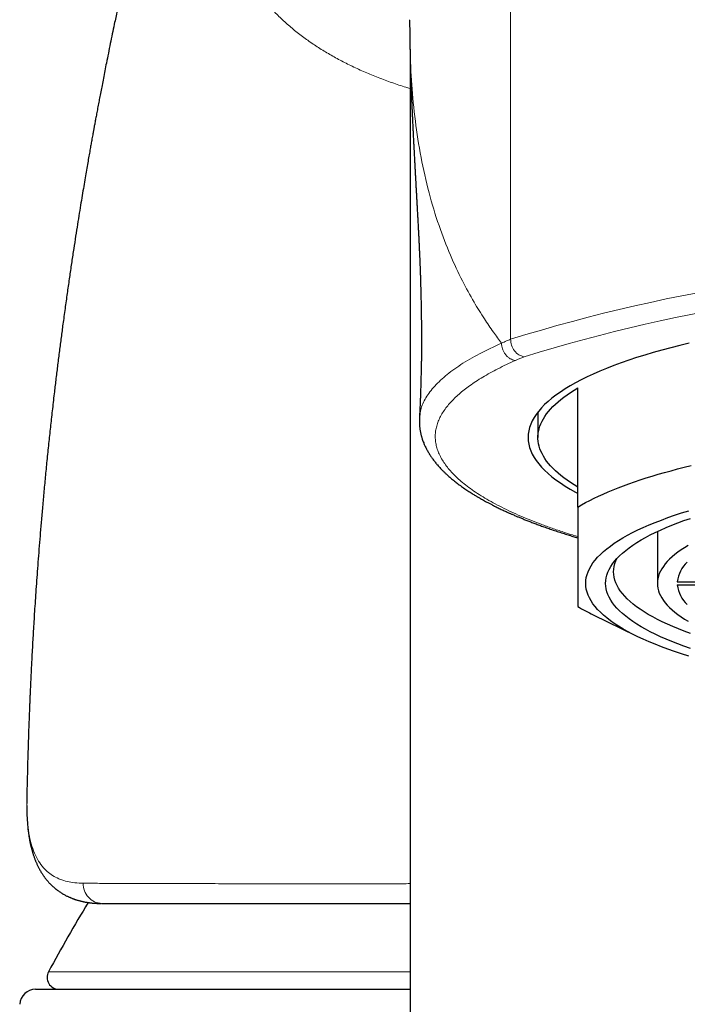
# Model space of a CAD drawing. Header units: millimetres. Extents: x 8 to 961, y 12 to 886.
# Tile 15 of 56: x 435 to 452, y 761 to 786. Entities that reach past the tile are written whole.
import ezdxf

# ---------------------------------------------------------------- set-up
doc = ezdxf.new("R2010")
doc.units = ezdxf.units.MM

msp = doc.modelspace()

# ---------------------------------------------------------------- linework, layer by layer
at = {"color": 252, "linetype": 'Continuous', "lineweight": 0}
for p, q in [((447.298, 796.634), (447.298, 778.191)), ((435.158, 766.061), (435.145, 766.275)), ((435.145, 766.238), (435.145, 766.275)), ((435.689, 762.286), (444.771, 762.286))]:
    msp.add_line(p, q, dxfattribs=at)
at = {"color": 7, "linetype": 'Continuous', "lineweight": 30}
for p, q in [((444.771, 785.487), (444.771, 720.261)), ((448.986, 773.97), (448.986, 776.97)), ((447.986, 776.362), (447.986, 775.721)), ((450.986, 773.357), (450.986, 772.052)), ((451.487, 772.091), (453.488, 772.091)), ((451.487, 772.013), (453.488, 772.013)), ((449.377, 771.26), (450.438, 770.737)), ((435.14, 766.606), (435.14, 766.512)), ((435.145, 766.238), (435.159, 766.01)), ((435.364, 761.843), (444.771, 761.843))]:
    msp.add_line(p, q, dxfattribs=at)
at = {"color": 7, "linetype": 'Continuous', "lineweight": 30, "flags": 128}
for points in [[(451.789, 778.092), (451.554, 778.035), (451.324, 777.977), (451.1, 777.917), (450.883, 777.856), (450.671, 777.793), (450.466, 777.729), (450.268, 777.663), (450.076, 777.596), (449.891, 777.528), (449.712, 777.459), (449.541, 777.388), (449.377, 777.316), (449.221, 777.243), (449.071, 777.169), (448.929, 777.094), (448.795, 777.019), (448.669, 776.942), (448.55, 776.864), (448.439, 776.786), (448.336, 776.707), (448.241, 776.627), (448.154, 776.547), (448.075, 776.466), (448.004, 776.384), (447.941, 776.302), (447.887, 776.22), (447.841, 776.137), (447.803, 776.054), (447.774, 775.971), (447.753, 775.888), (447.74, 775.804), (447.736, 775.721), (447.74, 775.637), (447.753, 775.554), (447.774, 775.47), (447.803, 775.387), (447.841, 775.304), (447.887, 775.221), (447.941, 775.139), (448.004, 775.057), (448.075, 774.976), (448.154, 774.895), (448.241, 774.814), (448.336, 774.735), (448.439, 774.655), (448.55, 774.577), (448.669, 774.499), (448.795, 774.423), (448.929, 774.347), (448.986, 774.316)], [(448.986, 774.471), (448.892, 774.529), (448.803, 774.587), (448.718, 774.646), (448.637, 774.705), (448.561, 774.764), (448.49, 774.824), (448.423, 774.885), (448.361, 774.945), (448.304, 775.006), (448.251, 775.067), (448.203, 775.129), (448.16, 775.19), (448.122, 775.252), (448.088, 775.314), (448.059, 775.377), (448.035, 775.439), (448.016, 775.501), (448.001, 775.564), (447.992, 775.627), (447.987, 775.689), (447.987, 775.752), (447.992, 775.815), (448.001, 775.877), (448.016, 775.94), (448.035, 776.002), (448.059, 776.065), (448.088, 776.127), (448.122, 776.189), (448.16, 776.251), (448.203, 776.313), (448.251, 776.374), (448.304, 776.435), (448.361, 776.496), (448.423, 776.557), (448.49, 776.617), (448.561, 776.677), (448.637, 776.736), (448.718, 776.795), (448.803, 776.854), (448.892, 776.912), (448.986, 776.97)], [(448.986, 773.97), (449.082, 774.026), (449.183, 774.082), (449.288, 774.137), (449.397, 774.191), (449.51, 774.245), (449.627, 774.299), (449.748, 774.351), (449.873, 774.403), (450.002, 774.455), (450.134, 774.506), (450.271, 774.556), (450.411, 774.605), (450.555, 774.654), (450.703, 774.702), (450.854, 774.749), (451.009, 774.795), (451.167, 774.841), (451.329, 774.886), (451.494, 774.929), (451.662, 774.972), (451.834, 775.015)], [(451.774, 770.225), (451.593, 770.281), (451.418, 770.339), (451.249, 770.398), (451.086, 770.458), (450.928, 770.52), (450.778, 770.582), (450.633, 770.645), (450.495, 770.709), (450.363, 770.775), (450.238, 770.841), (450.12, 770.908), (450.008, 770.975), (449.903, 771.044), (449.806, 771.113), (449.715, 771.182), (449.631, 771.253), (449.554, 771.324), (449.485, 771.395), (449.422, 771.467), (449.367, 771.539), (449.319, 771.612), (449.278, 771.685), (449.245, 771.758), (449.219, 771.831), (449.201, 771.905), (449.19, 771.978), (449.186, 772.052), (449.19, 772.125), (449.201, 772.199), (449.219, 772.273), (449.245, 772.346), (449.278, 772.419), (449.319, 772.492), (449.367, 772.565), (449.422, 772.637), (449.485, 772.709), (449.554, 772.78), (449.631, 772.851), (449.715, 772.921), (449.806, 772.991), (449.903, 773.06), (450.008, 773.129), (450.12, 773.196), (450.238, 773.263), (450.363, 773.329), (450.495, 773.394), (450.633, 773.459), (450.778, 773.522), (450.928, 773.584), (451.086, 773.645), (451.249, 773.706), (451.418, 773.765), (451.593, 773.822), (451.774, 773.879)], [(451.815, 770.418), (451.653, 770.475), (451.498, 770.532), (451.348, 770.59), (451.204, 770.65), (451.066, 770.71), (450.934, 770.772), (450.809, 770.834), (450.689, 770.897), (450.577, 770.96), (450.47, 771.025), (450.37, 771.09), (450.277, 771.156), (450.19, 771.223), (450.11, 771.29), (450.037, 771.357), (449.971, 771.425), (449.911, 771.494), (449.859, 771.563), (449.813, 771.632), (449.774, 771.702), (449.743, 771.771), (449.718, 771.841), (449.7, 771.911), (449.69, 771.982), (449.686, 772.052), (449.69, 772.122), (449.7, 772.192), (449.718, 772.262), (449.743, 772.332), (449.774, 772.402), (449.813, 772.472), (449.859, 772.541), (449.911, 772.61), (449.971, 772.678), (450.037, 772.746), (450.11, 772.814), (450.19, 772.881), (450.277, 772.948), (450.37, 773.013), (450.47, 773.079), (450.577, 773.143), (450.689, 773.207), (450.809, 773.27), (450.934, 773.332), (451.066, 773.393), (451.204, 773.454), (451.348, 773.513), (451.498, 773.572), (451.653, 773.629), (451.815, 773.685)], [(451.764, 773.005), (451.671, 772.949), (451.584, 772.892), (451.502, 772.834), (451.427, 772.776), (451.357, 772.718), (451.293, 772.659), (451.235, 772.599), (451.183, 772.539), (451.137, 772.479), (451.097, 772.419), (451.063, 772.358), (451.035, 772.297), (451.014, 772.236), (450.998, 772.175), (450.989, 772.113), (450.986, 772.052), (450.989, 771.99), (450.998, 771.929), (451.014, 771.868), (451.035, 771.807), (451.063, 771.746), (451.097, 771.685), (451.137, 771.625), (451.183, 771.564), (451.235, 771.505), (451.293, 771.445), (451.357, 771.386), (451.427, 771.327), (451.502, 771.269), (451.584, 771.212), (451.671, 771.155), (451.764, 771.098)], [(451.815, 770.795), (451.662, 770.851), (451.516, 770.908), (451.374, 770.967), (451.239, 771.026), (451.11, 771.086), (450.987, 771.147), (450.87, 771.209), (450.759, 771.271), (450.655, 771.335), (450.557, 771.399), (450.465, 771.463), (450.38, 771.528), (450.302, 771.594), (450.23, 771.661), (450.165, 771.727), (450.107, 771.794), (450.055, 771.862), (450.01, 771.93), (449.973, 771.998), (449.941, 772.066), (449.917, 772.135), (449.9, 772.204), (449.89, 772.273), (449.886, 772.341), (449.89, 772.41), (449.9, 772.479), (449.917, 772.548), (449.941, 772.617), (449.967, 772.675)]]:
    msp.add_lwpolyline(points, dxfattribs=at)
at = {"color": 252, "linetype": 'Continuous', "lineweight": 0, "flags": 128}
msp.add_lwpolyline([(435.158, 766.061), (435.159, 766.015), (435.159, 766.01)], dxfattribs=at)
at = {"color": 252, "linetype": 'Continuous', "lineweight": 0}
for centre, radius, start, end in [((459.986, 737.26), 42.852, 72.7764, 107.2236), ((459.986, 737.873), 41.745, 72.7915, 107.2085), ((451.105, 769.347), 9.09, 112.4349, 113.9307), ((437.047, 764.487), 0.486, 177.3255, 268.0825)]:
    msp.add_arc(centre, radius, start, end, dxfattribs=at)
at = {"color": 7, "linetype": 'Continuous', "lineweight": 30}
for centre, radius, start, end in [((452.291, 771.997), 0.809, 133.0835, 173.2947), ((452.299, 772.112), 0.818, 186.9354, 226.6864), ((451.815, 776.233), 5.539, 239.2831, 243.8843), ((479.586, 738.348), 50, 149.0974, 151.3951), ((435.952, 762.143), 0.3, 151.3951, 270), ((435.364, 761.443), 0.4, 90, 176.6981)]:
    msp.add_arc(centre, radius, start, end, dxfattribs=at)
for points, knots in [([(441.164, 800.26), (441.161, 800.25), (441.156, 800.233), (441.149, 800.21), (441.143, 800.191), (441.138, 800.172), (441.132, 800.151), (441.124, 800.127), (441.116, 800.1), (441.108, 800.071), (441.1, 800.043), (441.093, 800.019), (441.086, 799.997), (441.079, 799.974), (441.071, 799.947), (441.062, 799.916), (441.053, 799.886), (441.045, 799.858), (441.038, 799.834), (441.031, 799.811), (441.024, 799.787), (441.015, 799.758), (441.006, 799.726), (440.997, 799.697), (440.99, 799.674), (440.985, 799.656), (440.98, 799.64), (440.975, 799.623), (440.969, 799.604), (440.962, 799.579), (440.952, 799.545), (440.939, 799.504), (440.927, 799.463), (440.916, 799.425), (440.905, 799.391), (440.894, 799.353), (440.881, 799.309), (440.867, 799.264), (440.854, 799.221), (440.842, 799.179), (440.829, 799.138), (440.818, 799.1), (440.809, 799.07), (440.8, 799.04), (440.79, 799.007), (440.778, 798.969), (440.767, 798.93), (440.756, 798.895), (440.745, 798.861), (440.735, 798.826), (440.722, 798.785), (440.709, 798.741), (440.697, 798.701), (440.685, 798.661), (440.671, 798.615), (440.656, 798.567), (440.643, 798.523), (440.632, 798.488), (440.623, 798.457), (440.613, 798.425), (440.603, 798.391), (440.592, 798.357), (440.578, 798.31), (440.558, 798.244), (440.536, 798.171), (440.512, 798.092), (440.489, 798.016), (440.464, 797.935), (440.444, 797.868), (440.427, 797.814), (440.413, 797.769), (440.399, 797.721), (440.385, 797.674), (440.372, 797.633), (440.362, 797.6), (440.352, 797.568), (440.341, 797.531), (440.329, 797.493), (440.318, 797.457), (440.309, 797.424), (440.299, 797.394), (440.29, 797.362), (440.28, 797.332), (440.272, 797.304), (440.261, 797.269), (440.245, 797.215), (440.225, 797.148), (440.201, 797.071), (440.179, 796.997), (440.155, 796.917), (440.135, 796.852), (440.12, 796.801), (440.11, 796.769), (440.1, 796.737), (440.09, 796.702), (440.078, 796.664), (440.068, 796.629), (440.058, 796.598), (440.049, 796.567), (440.038, 796.532), (440.027, 796.493), (440.015, 796.455), (440.004, 796.419), (439.992, 796.376), (439.976, 796.323), (439.955, 796.256), (439.933, 796.182), (439.91, 796.105), (439.888, 796.03), (439.858, 795.93), (439.821, 795.807), (439.78, 795.666), (439.742, 795.541), (439.708, 795.424), (439.671, 795.299), (439.63, 795.16), (439.593, 795.032), (439.563, 794.929), (439.542, 794.856), (439.524, 794.795), (439.508, 794.739), (439.492, 794.684), (439.475, 794.628), (439.458, 794.569), (439.441, 794.509), (439.422, 794.443), (439.402, 794.373), (439.382, 794.305), (439.364, 794.24), (439.346, 794.18), (439.328, 794.116), (439.309, 794.049), (439.291, 793.985), (439.275, 793.929), (439.261, 793.88), (439.247, 793.831), (439.231, 793.776), (439.213, 793.712), (439.193, 793.639), (439.17, 793.557), (439.148, 793.48), (439.129, 793.411), (439.114, 793.358), (439.101, 793.31), (439.091, 793.273), (439.083, 793.244), (439.076, 793.219), (439.068, 793.193), (439.058, 793.156), (439.045, 793.107), (439.027, 793.045), (439.007, 792.972), (438.981, 792.878), (438.949, 792.762), (438.92, 792.652), (438.896, 792.565), (438.879, 792.505), (438.864, 792.449), (438.852, 792.402), (438.842, 792.367), (438.834, 792.337), (438.826, 792.307), (438.816, 792.27), (438.804, 792.225), (438.789, 792.171), (438.766, 792.084), (438.735, 791.968), (438.698, 791.83), (438.664, 791.701), (438.633, 791.582), (438.605, 791.478), (438.582, 791.388), (438.563, 791.314), (438.546, 791.249), (438.53, 791.189), (438.514, 791.126), (438.495, 791.053), (438.474, 790.972), (438.451, 790.881), (438.425, 790.781), (438.398, 790.673), (438.37, 790.562), (438.342, 790.451), (438.315, 790.346), (438.29, 790.246), (438.267, 790.153), (438.244, 790.059), (438.221, 789.967), (438.199, 789.879), (438.179, 789.799), (438.164, 789.735), (438.152, 789.685), (438.143, 789.648), (438.135, 789.616), (438.126, 789.582), (438.116, 789.541), (438.104, 789.491), (438.09, 789.43), (438.072, 789.358), (438.053, 789.278), (438.033, 789.195), (438.014, 789.115), (437.995, 789.038), (437.975, 788.954), (437.954, 788.863), (437.931, 788.768), (437.91, 788.677), (437.888, 788.584), (437.865, 788.483), (437.839, 788.374), (437.812, 788.257), (437.783, 788.128), (437.752, 787.991), (437.72, 787.855), (437.693, 787.733), (437.668, 787.622), (437.644, 787.513), (437.617, 787.394), (437.588, 787.262), (437.556, 787.118), (437.522, 786.961), (437.486, 786.796), (437.45, 786.627), (437.414, 786.456), (437.377, 786.284), (437.319, 786.008), (437.24, 785.625), (437.162, 785.236), (437.104, 784.945), (437.067, 784.758), (437.033, 784.58), (437.001, 784.414), (436.971, 784.26), (436.943, 784.11), (436.916, 783.967), (436.891, 783.831), (436.868, 783.712), (436.852, 783.621), (436.84, 783.558), (436.833, 783.52), (436.828, 783.489), (436.823, 783.463), (436.818, 783.438), (436.813, 783.411), (436.807, 783.374), (436.798, 783.325), (436.786, 783.261), (436.771, 783.177), (436.752, 783.07), (436.728, 782.938), (436.702, 782.789), (436.673, 782.623), (436.641, 782.441), (436.608, 782.244), (436.572, 782.031), (436.533, 781.801), (436.493, 781.554), (436.449, 781.288), (436.404, 781.004), (436.357, 780.702), (436.308, 780.384), (436.258, 780.05), (436.207, 779.701), (436.155, 779.338), (436.102, 778.958), (436.052, 778.59), (436.005, 778.234), (435.961, 777.895), (435.918, 777.552), (435.876, 777.21), (435.832, 776.841), (435.787, 776.448), (435.74, 776.031), (435.696, 775.613), (435.652, 775.194), (435.611, 774.775), (435.573, 774.372), (435.537, 773.982), (435.505, 773.61), (435.475, 773.254), (435.448, 772.915), (435.423, 772.59), (435.399, 772.277), (435.378, 771.977), (435.358, 771.689), (435.34, 771.416), (435.324, 771.158), (435.309, 770.915), (435.296, 770.687), (435.285, 770.487), (435.275, 770.313), (435.267, 770.161), (435.26, 770.014), (435.252, 769.867), (435.241, 769.644), (435.232, 769.449), (435.225, 769.283), (435.222, 769.22), (435.22, 769.165), (435.218, 769.121), (435.217, 769.09), (435.216, 769.067), (435.215, 769.052), (435.215, 769.039), (435.214, 769.023), (435.213, 768.998), (435.211, 768.96), (435.209, 768.905), (435.206, 768.831), (435.203, 768.742), (435.199, 768.636), (435.194, 768.515), (435.189, 768.378), (435.184, 768.225), (435.178, 768.056), (435.173, 767.875), (435.167, 767.68), (435.161, 767.474), (435.156, 767.253), (435.15, 767.017), (435.145, 766.804), (435.142, 766.67), (435.14, 766.619)], [0, 0, 0, 0, 0.001143, 0.002092, 0.002806, 0.003578, 0.004509, 0.005597, 0.00675, 0.008084, 0.009352, 0.010418, 0.011285, 0.012238, 0.013461, 0.014921, 0.016274, 0.017478, 0.018539, 0.019484, 0.020411, 0.021678, 0.023298, 0.024555, 0.025506, 0.026189, 0.026881, 0.027634, 0.028447, 0.029346, 0.030879, 0.032772, 0.034633, 0.036105, 0.037658, 0.039014, 0.04101, 0.043252, 0.044713, 0.0464, 0.048565, 0.049916, 0.05115, 0.052355, 0.053668, 0.055283, 0.057008, 0.058468, 0.059655, 0.061231, 0.062838, 0.064713, 0.066521, 0.067804, 0.069576, 0.072052, 0.073682, 0.074958, 0.076194, 0.077455, 0.078797, 0.080221, 0.081557, 0.084362, 0.087976, 0.090171, 0.093579, 0.096768, 0.099504, 0.101216, 0.102882, 0.10464, 0.106656, 0.10807, 0.109206, 0.110308, 0.111677, 0.113236, 0.114574, 0.115642, 0.116781, 0.117867, 0.119084, 0.120117, 0.120895, 0.12289, 0.12586, 0.12811, 0.131058, 0.133696, 0.136571, 0.137873, 0.138924, 0.139923, 0.141167, 0.142587, 0.143802, 0.144772, 0.145755, 0.146983, 0.148381, 0.149688, 0.15089, 0.152028, 0.154, 0.156247, 0.158761, 0.161444, 0.16385, 0.166223, 0.171249, 0.175962, 0.179866, 0.183386, 0.187147, 0.191829, 0.196575, 0.199209, 0.201495, 0.203351, 0.204982, 0.206635, 0.208476, 0.210172, 0.212071, 0.214099, 0.216252, 0.218467, 0.220386, 0.222123, 0.223996, 0.226217, 0.228239, 0.22983, 0.231265, 0.232651, 0.234339, 0.236229, 0.238353, 0.240801, 0.243578, 0.245277, 0.247, 0.248437, 0.249555, 0.250354, 0.251021, 0.251787, 0.25273, 0.254271, 0.256131, 0.2583, 0.260692, 0.264453, 0.268626, 0.270377, 0.272193, 0.273904, 0.275276, 0.276327, 0.277053, 0.277884, 0.278964, 0.280293, 0.281871, 0.283647, 0.287957, 0.291987, 0.295739, 0.299213, 0.30236, 0.304861, 0.307018, 0.308831, 0.310498, 0.31225, 0.314306, 0.316743, 0.319311, 0.322198, 0.325378, 0.328602, 0.331803, 0.334984, 0.337693, 0.340387, 0.343065, 0.345728, 0.348344, 0.350654, 0.352601, 0.353877, 0.354928, 0.355758, 0.356663, 0.357832, 0.359267, 0.360966, 0.363053, 0.365433, 0.367854, 0.370155, 0.372336, 0.374398, 0.377397, 0.380101, 0.382521, 0.38517, 0.388053, 0.391171, 0.394523, 0.398, 0.40222, 0.406179, 0.409677, 0.412594, 0.415644, 0.418996, 0.422721, 0.426821, 0.431296, 0.436054, 0.440857, 0.445693, 0.450562, 0.455465, 0.46912, 0.483029, 0.488449, 0.4938, 0.498823, 0.503509, 0.507858, 0.511868, 0.516162, 0.519988, 0.523345, 0.526235, 0.527622, 0.528699, 0.529472, 0.530171, 0.530897, 0.531649, 0.532427, 0.533984, 0.535795, 0.537864, 0.5411, 0.544813, 0.549005, 0.553675, 0.558823, 0.564344, 0.570326, 0.576769, 0.583673, 0.591176, 0.599156, 0.607615, 0.616551, 0.625964, 0.635674, 0.645845, 0.656476, 0.667568, 0.676772, 0.686271, 0.695984, 0.705543, 0.714905, 0.726865, 0.738487, 0.749771, 0.76184, 0.773496, 0.78474, 0.795572, 0.805992, 0.815824, 0.825259, 0.834296, 0.842937, 0.851344, 0.859337, 0.866918, 0.874084, 0.880838, 0.887178, 0.893105, 0.897525, 0.901683, 0.905732, 0.909808, 0.913913, 0.924295, 0.926042, 0.927794, 0.929518, 0.930604, 0.931465, 0.932101, 0.932513, 0.932756, 0.933182, 0.933856, 0.934776, 0.936387, 0.938436, 0.940924, 0.943852, 0.947218, 0.951023, 0.955267, 0.95995, 0.965072, 0.970402, 0.976138, 0.982278, 0.988823, 0.995773, 1, 1, 1, 1]), ([(444.761, 786.217), (444.761, 786.215), (444.761, 786.205), (444.762, 786.185), (444.762, 786.155), (444.762, 786.126), (444.762, 786.095), (444.762, 786.064), (444.763, 786.03), (444.763, 785.995), (444.764, 785.961), (444.764, 785.929), (444.764, 785.899), (444.765, 785.871), (444.765, 785.845), (444.765, 785.822), (444.765, 785.799), (444.766, 785.774), (444.766, 785.743), (444.767, 785.695), (444.768, 785.633), (444.769, 785.559), (444.771, 785.499), (444.771, 785.452), (444.772, 785.416), (444.773, 785.376), (444.774, 785.332), (444.775, 785.287), (444.776, 785.244), (444.777, 785.207), (444.778, 785.176), (444.779, 785.147), (444.779, 785.119), (444.78, 785.089), (444.781, 785.058), (444.782, 785.021), (444.783, 784.98), (444.785, 784.937), (444.786, 784.896), (444.787, 784.858), (444.788, 784.818), (444.79, 784.771), (444.792, 784.721), (444.793, 784.671), (444.795, 784.624), (444.797, 784.579), (444.798, 784.537), (444.8, 784.491), (444.802, 784.44), (444.804, 784.385), (444.806, 784.33), (444.808, 784.276), (444.81, 784.224), (444.812, 784.171), (444.815, 784.114), (444.818, 784.051), (444.82, 783.993), (444.822, 783.943), (444.824, 783.905), (444.826, 783.869), (444.827, 783.834), (444.829, 783.798), (444.831, 783.757), (444.833, 783.699), (444.837, 783.632), (444.84, 783.563), (444.843, 783.504), (444.845, 783.448), (444.848, 783.39), (444.851, 783.331), (444.854, 783.271), (444.857, 783.215), (444.86, 783.162), (444.862, 783.112), (444.865, 783.065), (444.868, 783.005), (444.872, 782.932), (444.876, 782.849), (444.88, 782.769), (444.884, 782.702), (444.887, 782.646), (444.89, 782.595), (444.893, 782.54), (444.896, 782.484), (444.9, 782.413), (444.904, 782.327), (444.911, 782.209), (444.917, 782.088), (444.924, 781.966), (444.931, 781.849), (444.937, 781.73), (444.944, 781.605), (444.95, 781.5), (444.955, 781.415), (444.958, 781.353), (444.961, 781.296), (444.964, 781.24), (444.968, 781.181), (444.971, 781.117), (444.974, 781.057), (444.977, 781.001), (444.98, 780.948), (444.983, 780.892), (444.986, 780.832), (444.989, 780.776), (444.991, 780.723), (444.994, 780.674), (444.996, 780.624), (444.999, 780.572), (445.001, 780.523), (445.003, 780.477), (445.005, 780.43), (445.008, 780.379), (445.01, 780.327), (445.012, 780.28), (445.014, 780.242), (445.015, 780.208), (445.017, 780.171), (445.018, 780.129), (445.02, 780.085), (445.022, 780.046), (445.023, 780.011), (445.024, 779.977), (445.026, 779.937), (445.027, 779.891), (445.029, 779.842), (445.031, 779.797), (445.032, 779.754), (445.033, 779.71), (445.035, 779.663), (445.036, 779.619), (445.037, 779.583), (445.038, 779.551), (445.039, 779.518), (445.04, 779.48), (445.041, 779.441), (445.042, 779.405), (445.043, 779.37), (445.044, 779.331), (445.045, 779.28), (445.046, 779.221), (445.048, 779.16), (445.049, 779.106), (445.05, 779.065), (445.05, 779.03), (445.051, 778.997), (445.052, 778.962), (445.052, 778.929), (445.053, 778.9), (445.053, 778.869), (445.054, 778.831), (445.054, 778.786), (445.055, 778.74), (445.055, 778.703), (445.056, 778.671), (445.056, 778.64), (445.056, 778.606), (445.057, 778.574), (445.057, 778.543), (445.057, 778.509), (445.058, 778.474), (445.058, 778.441), (445.058, 778.413), (445.058, 778.385), (445.059, 778.351), (445.059, 778.313), (445.059, 778.277), (445.059, 778.244), (445.059, 778.206), (445.059, 778.159), (445.059, 778.104), (445.059, 778.048), (445.059, 777.992), (445.059, 777.932), (445.059, 777.871), (445.058, 777.812), (445.058, 777.755), (445.057, 777.684), (445.055, 777.589), (445.052, 777.48), (445.049, 777.369), (445.047, 777.261), (445.044, 777.146), (445.041, 777.037), (445.038, 776.936), (445.036, 776.863), (445.034, 776.809), (445.033, 776.773), (445.032, 776.735), (445.03, 776.69), (445.028, 776.63), (445.025, 776.561), (445.022, 776.492), (445.019, 776.429), (445.017, 776.371), (445.013, 776.31), (445.01, 776.258), (445.008, 776.224), (445.008, 776.213)], [0, 0, 0, 0, 0.0008222, 0.0073601, 0.0136177, 0.0195964, 0.0257102, 0.0313872, 0.0378708, 0.0447635, 0.0511124, 0.0568783, 0.0620646, 0.0670897, 0.0715738, 0.0755349, 0.0790085, 0.0830488, 0.0881549, 0.0943191, 0.1063892, 0.1176658, 0.1282001, 0.1332163, 0.1383292, 0.1440166, 0.1502829, 0.1570201, 0.1631524, 0.1681233, 0.1723142, 0.1760083, 0.179804, 0.1837206, 0.1877453, 0.1924668, 0.1979098, 0.2038714, 0.2091387, 0.213511, 0.2184134, 0.2242963, 0.2308153, 0.2369577, 0.2427755, 0.2481115, 0.2529478, 0.2580705, 0.2643379, 0.2710463, 0.2771468, 0.28352, 0.2892824, 0.2948875, 0.3014548, 0.3085899, 0.3158169, 0.3205234, 0.3247021, 0.3283893, 0.3320613, 0.3358628, 0.3401033, 0.3453277, 0.3541717, 0.3613006, 0.3670895, 0.372505, 0.3784297, 0.3850943, 0.3907595, 0.396681, 0.4020472, 0.4067755, 0.4114121, 0.4162913, 0.4245746, 0.4329126, 0.4407651, 0.447812, 0.4521823, 0.4570048, 0.4624728, 0.4678845, 0.4729124, 0.4828262, 0.4921739, 0.5058175, 0.5165992, 0.5260729, 0.5382133, 0.5492789, 0.5603206, 0.5666792, 0.5722956, 0.5772482, 0.5819129, 0.5874158, 0.5934016, 0.5994773, 0.6041127, 0.6085471, 0.6137622, 0.619291, 0.624771, 0.6292355, 0.633229, 0.6379573, 0.6426761, 0.6471915, 0.65114, 0.6548581, 0.6596976, 0.6646632, 0.6688476, 0.6720096, 0.6747283, 0.6778248, 0.6816751, 0.6858406, 0.6892771, 0.6920046, 0.6948857, 0.6982583, 0.7023594, 0.7070052, 0.7108029, 0.7140169, 0.7179804, 0.7221831, 0.7261059, 0.7291555, 0.7315895, 0.7342484, 0.7375352, 0.7411472, 0.7441741, 0.746576, 0.7499097, 0.7540342, 0.7592464, 0.7645933, 0.7691727, 0.7726497, 0.774888, 0.7776542, 0.7808317, 0.7836221, 0.7858713, 0.7880822, 0.7910945, 0.795356, 0.7992271, 0.8023548, 0.8043616, 0.8070544, 0.8101561, 0.8125551, 0.8148756, 0.8175828, 0.8208626, 0.8236226, 0.825544, 0.8276959, 0.830574, 0.8338386, 0.8367816, 0.8393879, 0.8418159, 0.8460979, 0.8508309, 0.85537, 0.8596605, 0.8648514, 0.870029, 0.874932, 0.8795658, 0.8839393, 0.892647, 0.9029414, 0.9104808, 0.9184229, 0.9274431, 0.9366697, 0.9434376, 0.9507075, 0.95354, 0.9561778, 0.9588867, 0.9624462, 0.9668748, 0.9731159, 0.9784688, 0.9831872, 0.9878225, 0.9921866, 0.9973548, 1, 1, 1, 1]), ([(445.008, 776.214), (445.007, 776.202), (445.006, 776.18), (445.006, 776.148), (445.006, 776.12), (445.006, 776.096), (445.007, 776.075), (445.007, 776.058), (445.008, 776.042), (445.01, 776.023), (445.012, 776), (445.015, 775.97), (445.019, 775.939), (445.024, 775.907), (445.029, 775.877), (445.034, 775.849), (445.04, 775.821), (445.047, 775.794), (445.054, 775.765), (445.062, 775.736), (445.07, 775.708), (445.087, 775.657), (445.111, 775.591), (445.147, 775.507), (445.185, 775.43), (445.222, 775.364), (445.252, 775.314), (445.275, 775.277), (445.298, 775.242), (445.322, 775.207), (445.348, 775.172), (445.376, 775.134), (445.406, 775.097), (445.434, 775.062), (445.465, 775.026), (445.499, 774.986), (445.541, 774.941), (445.586, 774.894), (445.634, 774.846), (445.696, 774.788), (445.771, 774.72), (445.862, 774.644), (445.959, 774.567), (446.063, 774.49), (446.153, 774.428), (446.226, 774.379), (446.277, 774.345), (446.327, 774.314), (446.372, 774.286), (446.41, 774.263), (446.44, 774.244), (446.465, 774.23), (446.489, 774.216), (446.515, 774.2), (446.549, 774.181), (446.592, 774.157), (446.643, 774.128), (446.699, 774.097), (446.76, 774.065), (446.817, 774.036), (446.869, 774.009), (446.915, 773.985), (446.964, 773.961), (447.014, 773.937), (447.064, 773.913), (447.114, 773.889), (447.162, 773.867), (447.207, 773.846), (447.246, 773.829), (447.277, 773.815), (447.307, 773.802), (447.339, 773.788), (447.378, 773.77), (447.43, 773.748), (447.495, 773.72), (447.574, 773.688), (447.661, 773.652), (447.756, 773.615), (447.858, 773.575), (447.966, 773.535), (448.079, 773.493), (448.201, 773.45), (448.331, 773.405), (448.468, 773.359), (448.605, 773.314), (448.738, 773.272), (448.862, 773.234), (448.944, 773.209), (448.984, 773.197), (448.986, 773.197)], [0, 0, 0, 0, 0.008913, 0.016899, 0.023955, 0.030083, 0.035281, 0.039549, 0.043262, 0.047574, 0.053961, 0.061425, 0.069946, 0.078226, 0.085477, 0.093232, 0.099861, 0.106919, 0.1145, 0.122172, 0.129616, 0.13692, 0.162582, 0.182218, 0.205266, 0.227029, 0.237572, 0.248308, 0.258415, 0.268154, 0.278719, 0.290038, 0.301701, 0.312224, 0.321539, 0.334387, 0.348562, 0.363384, 0.378571, 0.393982, 0.419279, 0.44438, 0.469441, 0.495575, 0.522363, 0.534328, 0.546358, 0.557511, 0.567401, 0.576031, 0.581929, 0.587051, 0.591745, 0.597212, 0.603553, 0.612888, 0.62349, 0.634768, 0.646661, 0.659168, 0.66769, 0.676475, 0.685523, 0.694834, 0.704195, 0.712784, 0.721962, 0.72991, 0.736629, 0.742118, 0.746378, 0.751849, 0.75861, 0.766461, 0.778321, 0.791337, 0.805508, 0.820819, 0.836892, 0.853573, 0.870861, 0.888757, 0.908156, 0.928221, 0.948186, 0.966709, 0.983764, 0.999352, 1, 1, 1, 1]), ([(448.986, 773.97), (448.986, 773.921), (448.986, 773.795), (448.986, 773.598), (448.986, 773.383), (448.986, 773.177), (448.986, 772.981), (448.986, 772.797), (448.986, 772.623), (448.986, 772.461), (448.986, 772.31), (448.986, 772.17), (448.986, 772.041), (448.986, 771.926), (448.986, 771.822), (448.986, 771.73), (448.986, 771.651), (448.986, 771.586), (448.986, 771.534), (448.986, 771.495), (448.986, 771.479), (448.986, 771.471)], [0, 0, 0, 0, 0.032291, 0.083661, 0.135042, 0.186421, 0.237788, 0.289178, 0.340584, 0.391988, 0.443376, 0.496639, 0.549921, 0.603204, 0.656467, 0.713554, 0.770652, 0.827741, 0.885157, 0.942582, 1, 1, 1, 1]), ([(435.14, 766.464), (435.14, 766.453), (435.139, 766.385), (435.142, 766.31), (435.145, 766.247)], [0, 0, 0, 0, 0.15367, 1, 1, 1, 1]), ([(435.159, 766.01), (435.161, 765.986), (435.165, 765.94), (435.171, 765.877), (435.178, 765.822), (435.184, 765.776), (435.189, 765.739), (435.193, 765.71), (435.197, 765.689), (435.2, 765.67), (435.203, 765.651), (435.21, 765.611), (435.221, 765.55), (435.235, 765.485), (435.246, 765.437), (435.254, 765.407), (435.262, 765.377), (435.27, 765.346), (435.278, 765.317), (435.287, 765.286), (435.296, 765.256), (435.307, 765.223), (435.318, 765.189), (435.33, 765.156), (435.342, 765.124), (435.353, 765.095), (435.364, 765.066), (435.377, 765.036), (435.391, 765.003), (435.406, 764.97), (435.422, 764.938), (435.437, 764.908), (435.451, 764.88), (435.465, 764.855), (435.478, 764.831), (435.492, 764.807), (435.507, 764.782), (435.525, 764.754), (435.542, 764.727), (435.559, 764.702), (435.575, 764.68), (435.589, 764.66), (435.605, 764.639), (435.622, 764.617), (435.641, 764.594), (435.659, 764.571), (435.677, 764.551), (435.698, 764.527), (435.724, 764.499), (435.757, 764.466), (435.792, 764.433), (435.828, 764.401), (435.858, 764.376), (435.88, 764.358), (435.897, 764.345), (435.915, 764.332), (435.936, 764.316), (435.96, 764.3), (435.984, 764.283), (436.008, 764.268), (436.031, 764.254), (436.055, 764.239), (436.084, 764.223), (436.115, 764.206), (436.147, 764.19), (436.177, 764.176), (436.201, 764.165), (436.221, 764.156), (436.239, 764.148), (436.26, 764.139), (436.284, 764.13), (436.308, 764.121), (436.33, 764.113), (436.349, 764.106), (436.364, 764.101), (436.379, 764.096), (436.396, 764.091), (436.416, 764.085), (436.442, 764.077), (436.472, 764.069), (436.502, 764.062), (436.527, 764.056), (436.55, 764.051), (436.572, 764.046), (436.597, 764.041), (436.625, 764.036), (436.653, 764.031), (436.68, 764.027), (436.705, 764.023), (436.728, 764.02), (436.751, 764.017), (436.773, 764.015), (436.797, 764.012), (436.822, 764.01), (436.85, 764.008), (436.883, 764.006), (436.92, 764.004), (436.963, 764.003), (436.994, 764.002), (437.01, 764.002)], [0, 0, 0, 0, 0.0202478, 0.0383273, 0.0542383, 0.0679805, 0.0795535, 0.0871244, 0.093359, 0.099024, 0.1047077, 0.1104101, 0.13601, 0.1613395, 0.1713044, 0.1811509, 0.190879, 0.2004912, 0.2108798, 0.2200919, 0.2302282, 0.2412896, 0.2532005, 0.2644425, 0.2758742, 0.2856459, 0.2954281, 0.3061712, 0.3178551, 0.3298616, 0.3419036, 0.3529553, 0.3634301, 0.3730433, 0.3817941, 0.3906467, 0.4006205, 0.4117168, 0.4232006, 0.4333756, 0.4421729, 0.449979, 0.4587371, 0.4681128, 0.4785256, 0.4886144, 0.4977614, 0.5059656, 0.5203803, 0.5365752, 0.5534205, 0.5697489, 0.585102, 0.5921733, 0.5990526, 0.6067646, 0.6155492, 0.6254067, 0.6359605, 0.6454057, 0.6535062, 0.663179, 0.6741498, 0.6865837, 0.6994548, 0.7105581, 0.719819, 0.7256019, 0.7323139, 0.7399892, 0.7486281, 0.7579651, 0.7661979, 0.7729884, 0.7783264, 0.7828136, 0.7885498, 0.7957227, 0.8043324, 0.8163043, 0.8266738, 0.8353924, 0.8420596, 0.8495263, 0.8581298, 0.8678705, 0.8780905, 0.8872421, 0.8952611, 0.9021505, 0.9089067, 0.9163527, 0.9244926, 0.9333989, 0.9433005, 0.9549091, 0.9682268, 0.9832561, 1, 1, 1, 1]), ([(437.031, 764.002), (437.101, 764.002), (437.242, 764.002), (437.47, 764.002), (437.711, 764.002), (437.966, 764.002), (438.235, 764.002), (438.516, 764.002), (438.82, 764.002), (439.145, 764.002), (439.496, 764.002), (439.861, 764.002), (440.241, 764.002), (440.623, 764.002), (441.005, 764.002), (441.384, 764.002), (441.775, 764.002), (442.176, 764.002), (442.587, 764.002), (443.009, 764.002), (443.456, 764.002), (443.928, 764.002), (444.371, 764.002), (444.656, 764.002), (444.771, 764.002)], [0, 0, 0, 0, 0.0447341, 0.0894484, 0.1341701, 0.1789264, 0.2237445, 0.2686514, 0.3132466, 0.3621359, 0.4110251, 0.4599484, 0.5089403, 0.5580347, 0.6024574, 0.6468426, 0.6912153, 0.7356006, 0.7800234, 0.8245086, 0.8690568, 0.9180002, 0.9668972, 1, 1, 1, 1])]:
    msp.add_open_spline(points, degree=3, knots=knots, dxfattribs=at)
at = {"color": 252, "linetype": 'Continuous', "lineweight": 0}
for points, knots in [([(441.169, 800.277), (441.124, 800.125), (441.036, 799.822), (440.907, 799.369), (440.781, 798.917), (440.66, 798.469), (440.543, 798.025), (440.431, 797.588), (440.324, 797.156), (440.222, 796.728), (440.125, 796.3), (440.033, 795.874), (439.947, 795.449), (439.868, 795.029), (439.795, 794.613), (439.731, 794.204), (439.674, 793.803), (439.627, 793.409), (439.587, 793.02), (439.557, 792.634), (439.536, 792.252), (439.525, 791.873), (439.524, 791.5), (439.535, 791.134), (439.556, 790.776), (439.589, 790.427), (439.633, 790.087), (439.689, 789.754), (439.759, 789.426), (439.841, 789.104), (439.937, 788.788), (440.048, 788.48), (440.172, 788.181), (440.31, 787.892), (440.461, 787.614), (440.624, 787.347), (440.801, 787.089), (440.992, 786.839), (441.198, 786.597), (441.419, 786.364), (441.654, 786.142), (441.902, 785.931), (442.163, 785.732), (442.435, 785.546), (442.718, 785.372), (443.012, 785.207), (443.32, 785.052), (443.64, 784.907), (443.973, 784.77), (444.316, 784.643), (444.583, 784.552), (444.737, 784.507), (444.771, 784.497)], [0, 0, 0, 0, 0.020441, 0.0408817, 0.0613204, 0.0817584, 0.102198, 0.1222749, 0.1423541, 0.1624341, 0.182514, 0.2029585, 0.2234023, 0.2438454, 0.2642874, 0.2847281, 0.3048025, 0.3248755, 0.3449477, 0.3650197, 0.3854579, 0.4058978, 0.4263386, 0.4467798, 0.4672213, 0.4872987, 0.5073774, 0.5274558, 0.5475324, 0.5679716, 0.5884091, 0.608847, 0.6292864, 0.649727, 0.6698036, 0.6898813, 0.7099602, 0.7300402, 0.7504842, 0.7709256, 0.7913636, 0.8117985, 0.8322319, 0.8523023, 0.8723764, 0.8924544, 0.9125349, 0.9329798, 0.9534221, 0.9738634, 0.9943048, 1, 1, 1, 1]), ([(447.069, 778.093), (447.001, 778.185), (446.851, 778.386), (446.619, 778.73), (446.354, 779.159), (446.064, 779.694), (445.764, 780.337), (445.479, 781.081), (445.23, 781.907), (445.032, 782.792), (444.892, 783.709), (444.807, 784.619), (444.768, 785.497), (444.764, 785.98), (444.761, 786.227)], [0, 0, 0, 0, 0.030668, 0.067757, 0.114175, 0.172592, 0.243256, 0.325239, 0.41757, 0.519251, 0.629312, 0.74678, 0.870679, 1, 1, 1, 1]), ([(445.019, 776.212), (445.021, 776.269), (445.026, 776.426), (445.138, 776.682), (445.346, 776.979), (445.647, 777.27), (446.035, 777.554), (446.501, 777.83), (446.88, 778.005), (447.069, 778.092)], [0, 0, 0, 0, 0.086081, 0.238059, 0.390449, 0.543073, 0.695705, 0.848096, 1, 1, 1, 1]), ([(447.415, 777.656), (447.371, 777.668), (447.305, 777.686), (447.225, 777.746), (447.17, 777.804), (447.125, 777.872), (447.082, 777.968), (447.074, 778.043), (447.07, 778.092)], [0, 0, 0, 0, 0.239553, 0.368422, 0.5, 0.631578, 0.760447, 1, 1, 1, 1]), ([(447.072, 778.094), (447.113, 778.112), (447.187, 778.145), (447.264, 778.177), (447.298, 778.191)], [0, 0, 0, 0, 0.56, 1, 1, 1, 1]), ([(447.415, 777.656), (447.34, 777.622), (447.19, 777.554), (446.98, 777.45), (446.783, 777.345), (446.598, 777.238), (446.426, 777.13), (446.27, 777.023), (446.129, 776.917), (446.003, 776.812), (445.888, 776.706), (445.786, 776.6), (445.692, 776.488), (445.608, 776.372), (445.536, 776.251), (445.479, 776.13), (445.439, 776.008), (445.413, 775.886), (445.403, 775.764), (445.409, 775.641), (445.429, 775.519), (445.465, 775.397), (445.516, 775.275), (445.581, 775.153), (445.661, 775.032), (445.756, 774.912), (445.866, 774.792), (445.989, 774.674), (446.129, 774.555), (446.287, 774.435), (446.462, 774.314), (446.652, 774.196), (446.858, 774.079), (447.078, 773.964), (447.309, 773.852), (447.55, 773.744), (447.801, 773.64), (448.064, 773.538), (448.339, 773.438), (448.627, 773.341), (448.843, 773.271), (448.966, 773.235), (448.986, 773.229)], [0, 0, 0, 0, 0.024795, 0.049549, 0.074264, 0.098944, 0.123591, 0.148209, 0.171395, 0.194559, 0.217704, 0.240831, 0.263944, 0.289725, 0.315496, 0.34126, 0.367023, 0.392792, 0.418576, 0.444378, 0.470195, 0.496028, 0.521875, 0.547733, 0.573601, 0.599476, 0.625356, 0.651237, 0.677117, 0.704225, 0.731326, 0.758419, 0.785515, 0.812618, 0.839726, 0.865608, 0.891495, 0.917386, 0.943281, 0.96918, 0.995085, 1, 1, 1, 1]), ([(435.145, 766.275), (435.142, 766.342), (435.138, 766.462), (435.14, 766.571), (435.141, 766.619)], [0, 0, 0, 0, 0.556994, 1, 1, 1, 1]), ([(436.562, 764.51), (436.49, 764.512), (436.348, 764.517), (436.157, 764.551), (435.982, 764.605), (435.824, 764.68), (435.684, 764.777), (435.553, 764.903), (435.433, 765.063), (435.33, 765.264), (435.25, 765.497), (435.19, 765.759), (435.169, 765.96), (435.158, 766.061)], [0, 0, 0, 0, 0.084363, 0.168375, 0.252088, 0.335554, 0.418821, 0.501935, 0.601534, 0.701058, 0.800589, 0.900208, 1, 1, 1, 1]), ([(444.771, 764.5), (444.709, 764.5), (444.559, 764.499), (444.344, 764.499), (444.183, 764.499), (444.099, 764.499), (444.073, 764.499), (444.046, 764.499), (444.02, 764.499), (443.995, 764.499), (443.928, 764.499), (443.711, 764.498), (443.348, 764.498), (442.89, 764.498), (442.432, 764.498), (441.975, 764.498), (441.52, 764.498), (441.079, 764.498), (440.65, 764.499), (440.247, 764.499), (439.87, 764.5), (439.516, 764.5), (439.174, 764.501), (438.844, 764.502), (438.526, 764.502), (438.221, 764.503), (437.937, 764.504), (437.673, 764.505), (437.427, 764.506), (437.193, 764.507), (436.97, 764.508), (436.758, 764.509), (436.627, 764.51), (436.562, 764.51)], [0, 0, 0, 0, 0.0168282, 0.0406604, 0.0589595, 0.0613987, 0.0638479, 0.0663071, 0.0687762, 0.0712552, 0.0732067, 0.0876513, 0.1320578, 0.1764599, 0.2208586, 0.2684256, 0.3159909, 0.3635555, 0.4111203, 0.4586867, 0.5019314, 0.5451796, 0.5884326, 0.6316919, 0.6749593, 0.718237, 0.7615274, 0.801224, 0.8409361, 0.8806664, 0.9204181, 0.9601947, 1, 1, 1, 1])]:
    msp.add_open_spline(points, degree=3, knots=knots, dxfattribs=at)
msp.add_open_spline([(447.298, 778.191), (447.303, 778.139), (447.313, 778.037), (447.391, 777.896), (447.503, 777.788), (447.592, 777.762), (447.636, 777.749)], degree=3, dxfattribs=at)

doc.saveas('drawing.dxf')
